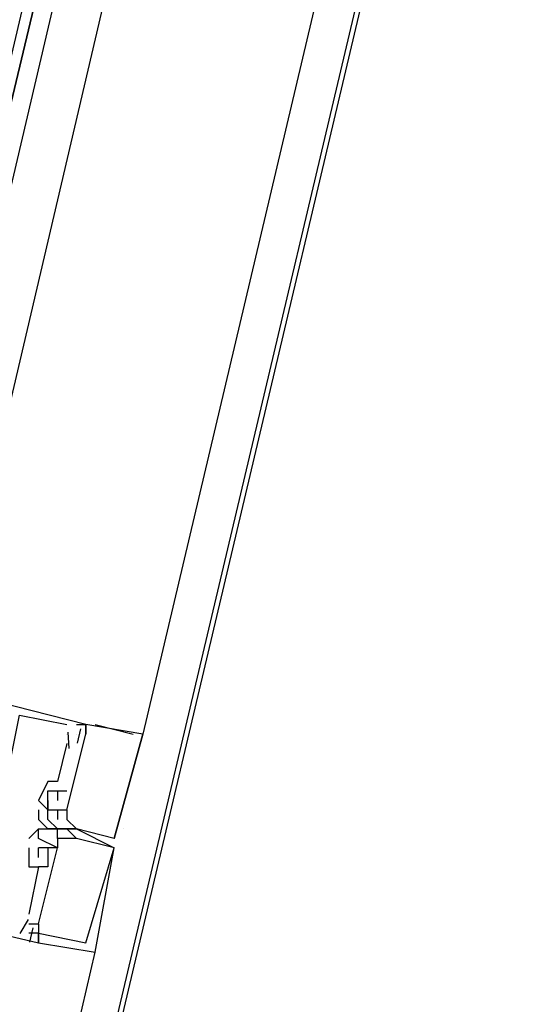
# Model space of a CAD drawing. Header units: feet. Extents: x -79 to 198, y -22 to 181.
# Tile 160 of 256: x 119.854 to 120.561, y 83.318 to 84.702. Entities that reach past the tile are written whole.
import ezdxf

# ---------------------------------------------------------------- set-up
doc = ezdxf.new("R2010")
doc.units = ezdxf.units.FT
doc.layers.add('A-LINEA', color=7, linetype='CONTINUOUS')

msp = doc.modelspace()

# ---------------------------------------------------------------- linework, layer by layer
at = {"layer": 'A-LINEA'}
for p, q in [((121.8, 90.9511), (114.5867, 60.4578)), ((121.6667, 90.6311), (120.0267, 83.6978)), ((120.5333, 87.1244), (119.84, 84.1644)), ((119.92, 83.7111), (119.92, 83.7111)), ((119.92, 83.7111), (119.92, 83.7111)), ((119.92, 83.7111), (119.92, 83.7111)), ((119.9333, 83.7111), (119.9333, 83.7111)), ((119.9333, 83.7111), (119.9333, 83.7111)), ((119.9333, 83.7111), (119.9333, 83.7111)), ((119.939, 83.7051), (119.9343, 83.6851)), ((119.939, 83.7051), (119.9343, 83.6851)), ((119.939, 83.7051), (119.9343, 83.6851)), ((119.9467, 83.7111), (119.9467, 83.7111)), ((119.9467, 83.7111), (119.9467, 83.7111)), ((119.9467, 83.7111), (119.9467, 83.7111)), ((119.9467, 83.7111), (119.9467, 83.7111)), ((119.9467, 83.7111), (119.9467, 83.7111)), ((119.9467, 83.7111), (119.9467, 83.7111)), ((119.9467, 83.7111), (119.9467, 83.7111)), ((119.9467, 83.7111), (119.9467, 83.7111)), ((119.9467, 83.7111), (119.9467, 83.7111)), ((119.96, 83.7111), (119.96, 83.7111)), ((119.96, 83.7111), (119.96, 83.7111)), ((119.96, 83.7111), (119.96, 83.7111)), ((119.92, 83.6978), (119.92, 83.6978)), ((119.92, 83.6978), (119.92, 83.6978)), ((119.92, 83.6978), (119.92, 83.6978)), ((119.9213, 83.7003), (119.9229, 83.6776)), ((119.9213, 83.7003), (119.9229, 83.6776)), ((119.9213, 83.7003), (119.9229, 83.6776)), ((119.9333, 83.6978), (119.9333, 83.6978)), ((119.9333, 83.6978), (119.9333, 83.6978)), ((119.9333, 83.6978), (119.9333, 83.6978)), ((119.9333, 83.6978), (119.9333, 83.6978)), ((119.9333, 83.6978), (119.9333, 83.6978)), ((119.9333, 83.6978), (119.9333, 83.6978)), ((119.9467, 83.6978), (119.9467, 83.6978)), ((119.9467, 83.6978), (119.9467, 83.6978)), ((119.9467, 83.6978), (119.9467, 83.6978)), ((119.9467, 83.6978), (119.9467, 83.6978)), ((119.9467, 83.6978), (119.9467, 83.6978)), ((119.9467, 83.6978), (119.9467, 83.6978)), ((120.0133, 83.6978), (120.0133, 83.6978)), ((120.0133, 83.6978), (120.0133, 83.6978)), ((120.0133, 83.6978), (120.0133, 83.6978)), ((120.0267, 83.6978), (120.0267, 83.6978)), ((120.0267, 83.6978), (120.0267, 83.6978)), ((120.0267, 83.6978), (120.0267, 83.6978)), ((120.0267, 83.6978), (120.0267, 83.6978)), ((120.0267, 83.6978), (120.0267, 83.6978)), ((120.0267, 83.6978), (120.0267, 83.6978)), ((119.92, 83.6844), (119.9067, 83.6311)), ((119.92, 83.6844), (119.9067, 83.6311)), ((119.92, 83.6844), (119.9067, 83.6311)), ((119.92, 83.6844), (119.92, 83.6844)), ((119.92, 83.6844), (119.92, 83.6844)), ((119.92, 83.6844), (119.92, 83.6844)), ((119.8933, 83.6311), (119.8933, 83.6311)), ((119.8933, 83.6311), (119.8933, 83.6311)), ((119.8933, 83.6311), (119.8933, 83.6311)), ((119.9067, 83.6311), (119.9067, 83.6311)), ((119.9067, 83.6311), (119.9067, 83.6311)), ((119.9067, 83.6311), (119.9067, 83.6311)), ((119.8933, 83.6178), (119.8933, 83.6178)), ((119.8933, 83.6178), (119.8933, 83.6178)), ((119.8933, 83.6178), (119.8933, 83.6178)), ((119.9067, 83.6178), (119.9067, 83.6044)), ((119.9067, 83.6178), (119.9067, 83.6178)), ((119.9067, 83.6178), (119.9067, 83.6178)), ((119.9067, 83.6178), (119.9067, 83.6044)), ((119.9067, 83.6178), (119.9067, 83.6178)), ((119.9067, 83.6178), (119.9067, 83.6178)), ((119.9067, 83.6178), (119.9067, 83.6044)), ((119.9067, 83.6178), (119.9067, 83.6178)), ((119.9067, 83.6178), (119.9067, 83.6178)), ((119.92, 83.6178), (119.92, 83.6178)), ((119.92, 83.6178), (119.92, 83.6178)), ((119.92, 83.6178), (119.92, 83.6178)), ((119.88, 83.6044), (119.88, 83.6044)), ((119.88, 83.6044), (119.8933, 83.5911)), ((119.88, 83.6044), (119.88, 83.6044)), ((119.88, 83.6044), (119.88, 83.6044)), ((119.88, 83.6044), (119.8933, 83.5911)), ((119.88, 83.6044), (119.88, 83.6044)), ((119.88, 83.6044), (119.88, 83.6044)), ((119.88, 83.6044), (119.8933, 83.5911)), ((119.88, 83.6044), (119.88, 83.6044)), ((119.88, 83.5911), (119.88, 83.5778)), ((119.88, 83.5911), (119.88, 83.5911)), ((119.88, 83.5911), (119.88, 83.5778)), ((119.88, 83.5911), (119.88, 83.5911)), ((119.88, 83.5911), (119.88, 83.5778)), ((119.88, 83.5911), (119.88, 83.5911)), ((119.8933, 83.6044), (119.8933, 83.6044)), ((119.8933, 83.6044), (119.8933, 83.6044)), ((119.8933, 83.6044), (119.8933, 83.6044)), ((119.8933, 83.6044), (119.8933, 83.6044)), ((119.8933, 83.6044), (119.8933, 83.6044)), ((119.8933, 83.6044), (119.8933, 83.6044)), ((119.8933, 83.6044), (119.8933, 83.6044)), ((119.8933, 83.6044), (119.8933, 83.6044)), ((119.8933, 83.6044), (119.8933, 83.6044)), ((119.8933, 83.6044), (119.8933, 83.6044)), ((119.8933, 83.6044), (119.8933, 83.6044)), ((119.8933, 83.6044), (119.8933, 83.6044)), ((119.8933, 83.5911), (119.8933, 83.5911)), ((119.8933, 83.5911), (119.8933, 83.5911)), ((119.8933, 83.5911), (119.8933, 83.5911)), ((119.8933, 83.5911), (119.8933, 83.5911)), ((119.8933, 83.5911), (119.8933, 83.5911)), ((119.8933, 83.5911), (119.8933, 83.5911)), ((119.8933, 83.5911), (119.8933, 83.5911)), ((119.8933, 83.5911), (119.8933, 83.5911)), ((119.8933, 83.5911), (119.8933, 83.5911)), ((119.8933, 83.5911), (119.8933, 83.5911)), ((119.8933, 83.5911), (119.8933, 83.5911)), ((119.8933, 83.5911), (119.8933, 83.5911)), ((119.9067, 83.6044), (119.9067, 83.6044)), ((119.9067, 83.6044), (119.9067, 83.6044)), ((119.9067, 83.6044), (119.9067, 83.6044)), ((119.9067, 83.5911), (119.9067, 83.5911)), ((119.9067, 83.5911), (119.9067, 83.5911)), ((119.9067, 83.5911), (119.9067, 83.5911)), ((119.9067, 83.5911), (119.9067, 83.5911)), ((119.9067, 83.5911), (119.9067, 83.5911)), ((119.9067, 83.5911), (119.9067, 83.5911)), ((119.9067, 83.5911), (119.9067, 83.5911)), ((119.9067, 83.5911), (119.9067, 83.5911)), ((119.9067, 83.5911), (119.9067, 83.5911)), ((119.92, 83.5911), (119.92, 83.5911)), ((119.92, 83.5911), (119.92, 83.5911)), ((119.92, 83.5911), (119.92, 83.5911)), ((119.92, 83.5911), (119.92, 83.5911)), ((119.92, 83.5911), (119.92, 83.5911)), ((119.92, 83.5911), (119.92, 83.5911)), ((119.88, 83.5778), (119.88, 83.5778)), ((119.88, 83.5778), (119.88, 83.5778)), ((119.88, 83.5778), (119.88, 83.5778)), ((119.88, 83.5778), (119.88, 83.5778)), ((119.88, 83.5778), (119.88, 83.5778)), ((119.88, 83.5778), (119.88, 83.5778)), ((119.88, 83.5778), (119.88, 83.5778)), ((119.88, 83.5778), (119.88, 83.5778)), ((119.88, 83.5778), (119.88, 83.5778)), ((119.8933, 83.5778), (119.8933, 83.5778)), ((119.8933, 83.5778), (119.8933, 83.5778)), ((119.8933, 83.5778), (119.8933, 83.5778)), ((119.9067, 83.5778), (119.9067, 83.5778)), ((119.9067, 83.5778), (119.9067, 83.5778)), ((119.9067, 83.5778), (119.9067, 83.5778)), ((119.92, 83.5778), (119.92, 83.5778)), ((119.92, 83.5778), (119.92, 83.5778)), ((119.92, 83.5778), (119.92, 83.5778)), ((119.88, 83.5644), (119.8667, 83.5511)), ((119.88, 83.5644), (119.8667, 83.5511)), ((119.88, 83.5644), (119.8667, 83.5511)), ((119.88, 83.5644), (119.8667, 83.5511)), ((119.88, 83.5644), (119.8667, 83.5511)), ((119.88, 83.5644), (119.8667, 83.5511)), ((119.88, 83.5644), (119.88, 83.5644)), ((119.88, 83.5644), (119.88, 83.5644)), ((119.88, 83.5644), (119.88, 83.5644)), ((119.88, 83.5644), (119.88, 83.5644)), ((119.88, 83.5644), (119.88, 83.5644)), ((119.88, 83.5644), (119.88, 83.5644)), ((119.88, 83.5644), (119.88, 83.5644)), ((119.88, 83.5644), (119.88, 83.5644)), ((119.88, 83.5644), (119.88, 83.5644)), ((119.88, 83.5644), (119.88, 83.5644)), ((119.88, 83.5644), (119.88, 83.5644)), ((119.88, 83.5644), (119.88, 83.5644)), ((119.88, 83.5644), (119.88, 83.5644)), ((119.88, 83.5644), (119.88, 83.5644)), ((119.88, 83.5644), (119.88, 83.5644)), ((119.8933, 83.5644), (119.8933, 83.5644)), ((119.8933, 83.5644), (119.8933, 83.5644)), ((119.8933, 83.5644), (119.8933, 83.5644)), ((119.8933, 83.5644), (119.8933, 83.5644)), ((119.8933, 83.5644), (119.8933, 83.5644)), ((119.8933, 83.5644), (119.8933, 83.5644)), ((119.8933, 83.5644), (119.8933, 83.5644)), ((119.8933, 83.5644), (119.8933, 83.5644)), ((119.8933, 83.5644), (119.8933, 83.5644)), ((119.9067, 83.5644), (119.9067, 83.5644)), ((119.9067, 83.5644), (119.9067, 83.5644)), ((119.9067, 83.5644), (119.9067, 83.5644)), ((119.9067, 83.5644), (119.9067, 83.5644)), ((119.9067, 83.5644), (119.9067, 83.5644)), ((119.9067, 83.5644), (119.9067, 83.5644)), ((119.9067, 83.5644), (119.9067, 83.5644)), ((119.9067, 83.5644), (119.9067, 83.5644)), ((119.9067, 83.5644), (119.9067, 83.5644)), ((119.9067, 83.5644), (119.9067, 83.5644)), ((119.9067, 83.5644), (119.9067, 83.5644)), ((119.9067, 83.5644), (119.9067, 83.5644)), ((119.9067, 83.5644), (119.9067, 83.5644)), ((119.9067, 83.5644), (119.9067, 83.5644)), ((119.9067, 83.5644), (119.9067, 83.5644)), ((119.92, 83.5644), (119.92, 83.5644)), ((119.92, 83.5644), (119.92, 83.5644)), ((119.92, 83.5644), (119.92, 83.5644)), ((119.92, 83.5644), (119.92, 83.5644)), ((119.92, 83.5644), (119.92, 83.5644)), ((119.92, 83.5644), (119.92, 83.5644)), ((119.92, 83.5644), (119.9333, 83.5511)), ((119.92, 83.5644), (119.92, 83.5644)), ((119.92, 83.5644), (119.92, 83.5644)), ((119.92, 83.5644), (119.9333, 83.5511)), ((119.92, 83.5644), (119.92, 83.5644)), ((119.92, 83.5644), (119.92, 83.5644)), ((119.92, 83.5644), (119.9333, 83.5511)), ((119.92, 83.5644), (119.92, 83.5644)), ((119.92, 83.5644), (119.92, 83.5644)), ((119.92, 83.5644), (119.9333, 83.5511)), ((119.92, 83.5644), (119.92, 83.5644)), ((119.92, 83.5644), (119.92, 83.5644)), ((119.92, 83.5644), (119.9333, 83.5511)), ((119.92, 83.5644), (119.92, 83.5644)), ((119.92, 83.5644), (119.92, 83.5644)), ((119.92, 83.5644), (119.9333, 83.5511)), ((119.92, 83.5644), (119.92, 83.5644)), ((119.92, 83.5644), (119.92, 83.5644)), ((119.9333, 83.5644), (119.9867, 83.5378)), ((119.9333, 83.5644), (119.9333, 83.5644)), ((119.9333, 83.5644), (119.9333, 83.5644)), ((119.9333, 83.5644), (119.9333, 83.5644)), ((119.9333, 83.5644), (119.9867, 83.5378)), ((119.9333, 83.5644), (119.9333, 83.5644)), ((119.9333, 83.5644), (119.9333, 83.5644)), ((119.9333, 83.5644), (119.9333, 83.5644)), ((119.9333, 83.5644), (119.9867, 83.5378)), ((119.9333, 83.5644), (119.9333, 83.5644)), ((119.9333, 83.5644), (119.9333, 83.5644)), ((119.9333, 83.5644), (119.9333, 83.5644)), ((119.9867, 83.5511), (119.9333, 83.5644)), ((119.9333, 83.5644), (119.9333, 83.5644)), ((119.9867, 83.5511), (119.9333, 83.5644)), ((119.9333, 83.5644), (119.9333, 83.5644)), ((119.9867, 83.5511), (119.9333, 83.5644)), ((119.9333, 83.5644), (119.9333, 83.5644)), ((119.9867, 83.5511), (119.9333, 83.5644)), ((119.9333, 83.5644), (119.9333, 83.5644)), ((119.9867, 83.5511), (119.9333, 83.5644)), ((119.9333, 83.5644), (119.9333, 83.5644)), ((119.9867, 83.5511), (119.9333, 83.5644)), ((119.9333, 83.5644), (119.9333, 83.5644)), ((120, 83.5644), (120, 83.5644)), ((120, 83.5644), (120, 83.5644)), ((119.8667, 83.5511), (119.8667, 83.5511)), ((119.8667, 83.5511), (119.8667, 83.5511)), ((119.8667, 83.5511), (119.8667, 83.5511)), ((119.8667, 83.5511), (119.8667, 83.5511)), ((119.8667, 83.5511), (119.8667, 83.5511)), ((119.8667, 83.5511), (119.8667, 83.5511)), ((119.88, 83.5511), (119.88, 83.5511)), ((119.88, 83.5511), (119.88, 83.5511)), ((119.88, 83.5511), (119.88, 83.5511)), ((119.88, 83.5511), (119.88, 83.5511)), ((119.88, 83.5511), (119.88, 83.5511)), ((119.88, 83.5511), (119.88, 83.5511)), ((119.88, 83.5511), (119.88, 83.5511)), ((119.88, 83.5511), (119.88, 83.5511)), ((119.88, 83.5511), (119.88, 83.5511)), ((119.88, 83.5511), (119.88, 83.5511)), ((119.88, 83.5511), (119.88, 83.5511)), ((119.88, 83.5511), (119.88, 83.5511)), ((119.9067, 83.5511), (119.9067, 83.5511)), ((119.9067, 83.5511), (119.9067, 83.5511)), ((119.9067, 83.5511), (119.9067, 83.5511)), ((119.9067, 83.5511), (119.9067, 83.5511)), ((119.9067, 83.5511), (119.9067, 83.5511)), ((119.9067, 83.5511), (119.9067, 83.5511)), ((119.9067, 83.5511), (119.9067, 83.5511)), ((119.9067, 83.5511), (119.9067, 83.5511)), ((119.9067, 83.5511), (119.9067, 83.5511)), ((119.9067, 83.5511), (119.9067, 83.5511)), ((119.9067, 83.5511), (119.9067, 83.5511)), ((119.9067, 83.5511), (119.9067, 83.5511)), ((119.92, 83.5511), (119.92, 83.5511)), ((119.92, 83.5511), (119.92, 83.5511)), ((119.92, 83.5511), (119.92, 83.5511)), ((119.92, 83.5511), (119.92, 83.5511)), ((119.92, 83.5511), (119.92, 83.5511)), ((119.92, 83.5511), (119.92, 83.5511)), ((119.9333, 83.5511), (119.9333, 83.5511)), ((119.9333, 83.5511), (119.9333, 83.5511)), ((119.9333, 83.5511), (119.9333, 83.5511)), ((119.9333, 83.5511), (119.9333, 83.5511)), ((119.9333, 83.5511), (119.9333, 83.5511)), ((119.9333, 83.5511), (119.9333, 83.5511)), ((119.9333, 83.5511), (119.9333, 83.5511)), ((119.9333, 83.5511), (119.9333, 83.5511)), ((119.9333, 83.5511), (119.9333, 83.5511)), ((119.9333, 83.5511), (119.9333, 83.5511)), ((119.9333, 83.5511), (119.9333, 83.5511)), ((119.9333, 83.5511), (119.9333, 83.5511)), ((119.9867, 83.5511), (119.9867, 83.5511)), ((119.9867, 83.5511), (119.9867, 83.5511)), ((119.9867, 83.5511), (119.9867, 83.5511)), ((119.9867, 83.5511), (119.9867, 83.5511)), ((119.9867, 83.5511), (119.9867, 83.5511)), ((119.9867, 83.5511), (119.9867, 83.5511)), ((119.9867, 83.5511), (119.9867, 83.5511)), ((119.9867, 83.5511), (119.9867, 83.5511)), ((119.9867, 83.5511), (119.9867, 83.5511)), ((119.9867, 83.5511), (119.9867, 83.5511)), ((119.9867, 83.5511), (119.9867, 83.5511)), ((119.9867, 83.5511), (119.9867, 83.5511)), ((119.8667, 83.5378), (119.8667, 83.5111)), ((119.8667, 83.5378), (119.8667, 83.5378)), ((119.8667, 83.5378), (119.8667, 83.5111)), ((119.8667, 83.5378), (119.8667, 83.5378)), ((119.8667, 83.5378), (119.8667, 83.5111)), ((119.8667, 83.5378), (119.8667, 83.5378)), ((119.88, 83.5244), (119.88, 83.5378)), ((119.88, 83.5378), (119.88, 83.5378)), ((119.88, 83.5378), (119.88, 83.5378)), ((119.88, 83.5244), (119.88, 83.5378)), ((119.88, 83.5378), (119.88, 83.5378)), ((119.88, 83.5378), (119.88, 83.5378)), ((119.88, 83.5244), (119.88, 83.5378)), ((119.88, 83.5378), (119.88, 83.5378)), ((119.88, 83.5378), (119.88, 83.5378)), ((119.88, 83.5378), (119.88, 83.5378)), ((119.88, 83.5378), (119.88, 83.5378)), ((119.88, 83.5378), (119.88, 83.5378)), ((119.8933, 83.5378), (119.8933, 83.5378)), ((119.8933, 83.5378), (119.8933, 83.5378)), ((119.8933, 83.5378), (119.8933, 83.5378)), ((119.8933, 83.5378), (119.8933, 83.5378)), ((119.8933, 83.5378), (119.8933, 83.5378)), ((119.8933, 83.5378), (119.8933, 83.5378)), ((119.8933, 83.5378), (119.8933, 83.5378)), ((119.8933, 83.5378), (119.8933, 83.5378)), ((119.8933, 83.5378), (119.8933, 83.5378)), ((119.9067, 83.5378), (119.9067, 83.5378)), ((119.9067, 83.5378), (119.9067, 83.5378)), ((119.9067, 83.5378), (119.9067, 83.5378)), ((119.9067, 83.5378), (119.9067, 83.5378)), ((119.9067, 83.5378), (119.9067, 83.5378)), ((119.9067, 83.5378), (119.9067, 83.5378)), ((119.9067, 83.5378), (119.9067, 83.5378)), ((119.9067, 83.5378), (119.9067, 83.5378)), ((119.9067, 83.5378), (119.9067, 83.5378)), ((119.9067, 83.5378), (119.9067, 83.5378)), ((119.9067, 83.5378), (119.9067, 83.5378)), ((119.9067, 83.5378), (119.9067, 83.5378)), ((119.9067, 83.5378), (119.9067, 83.5378)), ((119.9067, 83.5378), (119.9067, 83.5378)), ((119.9067, 83.5378), (119.9067, 83.5378)), ((119.9867, 83.5378), (119.9867, 83.5378)), ((119.9867, 83.5378), (119.9867, 83.5378)), ((119.9867, 83.5378), (119.9867, 83.5378)), ((119.9867, 83.5378), (119.9867, 83.5378)), ((119.9867, 83.5378), (119.9867, 83.5378)), ((119.9867, 83.5378), (119.9867, 83.5378)), ((119.9867, 83.5378), (119.9867, 83.5378)), ((119.9867, 83.5378), (119.9867, 83.5378)), ((119.9867, 83.5378), (119.9867, 83.5378)), ((119.9867, 83.5378), (119.9867, 83.5378)), ((119.9867, 83.5378), (119.9867, 83.5378)), ((119.9867, 83.5378), (119.9867, 83.5378)), ((119.9867, 83.5378), (119.9867, 83.5378)), ((119.9867, 83.5378), (119.9867, 83.5378)), ((119.9867, 83.5378), (119.9867, 83.5378)), ((119.9867, 83.5378), (119.9867, 83.5378)), ((119.9867, 83.5378), (119.9867, 83.5378)), ((119.88, 83.5244), (119.88, 83.5244)), ((119.88, 83.5244), (119.88, 83.5244)), ((119.88, 83.5244), (119.88, 83.5244)), ((119.8933, 83.5244), (119.8933, 83.5244)), ((119.8933, 83.5244), (119.8933, 83.5244)), ((119.8933, 83.5244), (119.8933, 83.5244)), ((119.8667, 83.5111), (119.8667, 83.5111)), ((119.8667, 83.5111), (119.8667, 83.5111)), ((119.8667, 83.5111), (119.8667, 83.5111)), ((119.88, 83.5111), (119.88, 83.5111)), ((119.88, 83.5111), (119.88, 83.5111)), ((119.88, 83.5111), (119.88, 83.5111)), ((119.88, 83.5111), (119.88, 83.5111)), ((119.88, 83.5111), (119.88, 83.5111)), ((119.88, 83.5111), (119.88, 83.5111)), ((119.8933, 83.5111), (119.8933, 83.5111)), ((119.8933, 83.5111), (119.8933, 83.5111)), ((119.8933, 83.5111), (119.8933, 83.5111)), ((119.8667, 83.4444), (119.8667, 83.4444)), ((119.8667, 83.4444), (119.8667, 83.4444)), ((119.8667, 83.4444), (119.8667, 83.4444)), ((119.8655, 83.4368), (119.8539, 83.4173)), ((119.8655, 83.4368), (119.8539, 83.4173)), ((119.8655, 83.4368), (119.8539, 83.4173)), ((119.8667, 83.4311), (119.8667, 83.4311)), ((119.8667, 83.4311), (119.8667, 83.4311)), ((119.8667, 83.4311), (119.8667, 83.4311)), ((119.8723, 83.4251), (119.8676, 83.405)), ((119.8723, 83.4251), (119.8676, 83.405)), ((119.8723, 83.4251), (119.8676, 83.405)), ((119.88, 83.4311), (119.88, 83.4311)), ((119.88, 83.4311), (119.88, 83.4311)), ((119.88, 83.4311), (119.88, 83.4311)), ((119.88, 83.4311), (119.88, 83.4311)), ((119.88, 83.4311), (119.88, 83.4311)), ((119.88, 83.4311), (119.88, 83.4311)), ((119.88, 83.4311), (119.88, 83.4311)), ((119.88, 83.4311), (119.88, 83.4311)), ((119.88, 83.4311), (119.88, 83.4311)), ((119.8667, 83.4178), (119.8667, 83.4178)), ((119.8667, 83.4178), (119.8667, 83.4178)), ((119.8667, 83.4178), (119.8667, 83.4178)), ((119.88, 83.4178), (119.88, 83.4178)), ((119.88, 83.4178), (119.88, 83.4178)), ((119.88, 83.4178), (119.88, 83.4178)), ((119.88, 83.4178), (119.88, 83.4178)), ((119.88, 83.4178), (119.88, 83.4178)), ((119.88, 83.4178), (119.88, 83.4178)), ((119.88, 83.4178), (119.88, 83.4178)), ((119.88, 83.4178), (119.88, 83.4178)), ((119.88, 83.4178), (119.88, 83.4178)), ((119.88, 83.4044), (119.88, 83.4044)), ((119.88, 83.4044), (119.88, 83.4044)), ((119.88, 83.4044), (119.88, 83.4044)), ((119.88, 83.4044), (119.88, 83.4044)), ((119.88, 83.4044), (119.88, 83.4044)), ((119.88, 83.4044), (119.88, 83.4044)), ((119.88, 83.4044), (119.88, 83.4044)), ((119.88, 83.4044), (119.88, 83.4044)), ((119.88, 83.4044), (119.88, 83.4044)), ((119.9467, 83.4044), (119.9467, 83.4044)), ((119.9467, 83.4044), (119.9467, 83.4044)), ((119.9467, 83.4044), (119.9467, 83.4044)), ((119.9467, 83.4044), (119.9467, 83.4044)), ((119.9467, 83.4044), (119.9467, 83.4044)), ((119.9467, 83.4044), (119.9467, 83.4044)), ((118.32, 76.4578), (119.96, 83.3911)), ((119.96, 83.3911), (119.96, 83.3911)), ((119.96, 83.3911), (119.96, 83.3911)), ((119.96, 83.3911), (119.96, 83.3911)), ((119.96, 83.3911), (119.96, 83.3911)), ((119.96, 83.3911), (119.96, 83.3911)), ((119.96, 83.3911), (119.96, 83.3911))]:
    msp.add_line(p, q, dxfattribs=at)
for points in [[(142.72, 107.0711), (135.88, 108.6844), (131.36, 89.5511), (124.5867, 91.1511), (124.4, 90.3378), (121.8, 90.9511), (121.3333, 88.9511), (118.2, 75.6978), (129.9467, 72.9244)], [(119.7733, 84.1778), (120.48, 87.1911), (120.4667, 87.2044), (119.7467, 84.1911), (120.4667, 87.2044), (120.4533, 87.2044), (120.44, 87.2044), (119.7333, 84.1911)], [(119.9333, 83.7111), (119.9467, 83.7111), (119.2667, 83.8844)], [(119.9333, 83.7111), (119.9467, 83.7111), (119.2667, 83.8844)], [(119.9333, 83.7111), (119.9467, 83.7111), (119.2667, 83.8844)], [(119.2933, 83.7911), (119.28, 83.7911), (119.2533, 83.7244), (119.24, 83.7244), (119.2, 83.5644), (119.88, 83.4044), (119.88, 83.4178), (119.8667, 83.4178)], [(119.2933, 83.7911), (119.28, 83.7911), (119.2533, 83.7244), (119.24, 83.7244), (119.2, 83.5644), (119.88, 83.4044), (119.88, 83.4178), (119.8667, 83.4178)], [(119.2933, 83.7911), (119.28, 83.7911), (119.2533, 83.7244), (119.24, 83.7244), (119.2, 83.5644), (119.88, 83.4044), (119.88, 83.4178), (119.8667, 83.4178)], [(119.8267, 83.5911), (119.8533, 83.7244), (119.92, 83.7111)], [(119.8267, 83.5911), (119.8533, 83.7244), (119.92, 83.7111)], [(119.8267, 83.5911), (119.8533, 83.7244), (119.92, 83.7111)], [(119.9867, 83.5511), (120.0267, 83.6978), (120.0267, 83.6978), (119.9467, 83.7111), (119.9467, 83.6978), (119.9467, 83.7111)], [(119.9867, 83.5511), (120.0267, 83.6978), (120.0267, 83.6978), (119.9467, 83.7111), (119.9467, 83.6978), (119.9467, 83.7111)], [(119.9867, 83.5511), (120.0267, 83.6978), (120.0267, 83.6978), (119.9467, 83.7111), (119.9467, 83.6978), (119.9467, 83.7111)], [(119.96, 83.7111), (120.0133, 83.6978), (120.0133, 83.6978)], [(119.96, 83.7111), (120.0133, 83.6978), (120.0133, 83.6978)], [(119.96, 83.7111), (120.0133, 83.6978), (120.0133, 83.6978)], [(119.9067, 83.5911), (119.92, 83.5911), (119.9467, 83.6978)], [(119.9067, 83.5911), (119.92, 83.5911), (119.9467, 83.6978)], [(119.9067, 83.5911), (119.92, 83.5911), (119.9467, 83.6978)], [(120.0267, 83.6978), (119.9867, 83.5511), (119.9867, 83.5511), (119.9333, 83.5644), (119.9333, 83.5644), (119.9333, 83.5644), (119.9333, 83.5644), (119.92, 83.5778)], [(120.0267, 83.6978), (119.9867, 83.5511), (119.9867, 83.5511), (119.9333, 83.5644), (119.9333, 83.5644), (119.9333, 83.5644), (119.9333, 83.5644), (119.92, 83.5778)], [(120.0267, 83.6978), (119.9867, 83.5511), (119.9867, 83.5511), (119.9333, 83.5644), (119.9333, 83.5644), (119.9333, 83.5644), (119.9333, 83.5644), (119.92, 83.5778)], [(119.9067, 83.6311), (119.8933, 83.6311), (119.88, 83.6044)], [(119.9067, 83.6311), (119.8933, 83.6311), (119.88, 83.6044)], [(119.9067, 83.6311), (119.8933, 83.6311), (119.88, 83.6044)], [(119.88, 83.6044), (119.8933, 83.5911), (119.8933, 83.6044), (119.8933, 83.6178), (119.9067, 83.6178), (119.92, 83.6178)], [(119.88, 83.6044), (119.8933, 83.5911), (119.8933, 83.6044), (119.8933, 83.6178), (119.9067, 83.6178), (119.92, 83.6178)], [(119.88, 83.6044), (119.8933, 83.5911), (119.8933, 83.6044), (119.8933, 83.6178), (119.9067, 83.6178), (119.92, 83.6178)], [(119.8933, 83.5911), (119.8933, 83.6044), (119.8933, 83.6044), (119.8933, 83.5911), (119.9067, 83.5911), (119.9067, 83.5911), (119.92, 83.5911), (119.92, 83.5778), (119.92, 83.5778)], [(119.8933, 83.5911), (119.8933, 83.6044), (119.8933, 83.6044), (119.8933, 83.5911), (119.9067, 83.5911), (119.9067, 83.5911), (119.92, 83.5911), (119.92, 83.5778), (119.92, 83.5778)], [(119.8933, 83.5911), (119.8933, 83.6044), (119.8933, 83.6044), (119.8933, 83.5911), (119.9067, 83.5911), (119.9067, 83.5911), (119.92, 83.5911), (119.92, 83.5778), (119.92, 83.5778)], [(119.9067, 83.5644), (119.8933, 83.5778), (119.8933, 83.5911), (119.9067, 83.5911), (119.9067, 83.5778)], [(119.9067, 83.5644), (119.8933, 83.5778), (119.8933, 83.5911), (119.9067, 83.5911), (119.9067, 83.5778)], [(119.9067, 83.5644), (119.8933, 83.5778), (119.8933, 83.5911), (119.9067, 83.5911), (119.9067, 83.5778)], [(119.92, 83.5644), (119.8933, 83.5644), (119.88, 83.5778)], [(119.92, 83.5644), (119.8933, 83.5644), (119.88, 83.5778)], [(119.92, 83.5644), (119.8933, 83.5644), (119.88, 83.5778)], [(119.92, 83.5644), (119.8933, 83.5644), (119.88, 83.5778)], [(119.92, 83.5644), (119.8933, 83.5644), (119.88, 83.5778)], [(119.92, 83.5644), (119.8933, 83.5644), (119.88, 83.5778)], [(119.88, 83.5644), (119.8933, 83.5644), (119.92, 83.5644), (119.9333, 83.5644), (119.92, 83.5644)], [(119.88, 83.5644), (119.8933, 83.5644), (119.92, 83.5644), (119.9333, 83.5644), (119.92, 83.5644)], [(119.88, 83.5644), (119.8933, 83.5644), (119.92, 83.5644), (119.9333, 83.5644), (119.92, 83.5644)], [(119.88, 83.4178), (119.9467, 83.4044), (119.9467, 83.4044), (119.9867, 83.5378), (119.9867, 83.5378), (119.9333, 83.5511), (119.9333, 83.5511), (119.9333, 83.5511), (119.9333, 83.5511), (119.9067, 83.5511), (119.9067, 83.5511), (119.9067, 83.5378), (119.88, 83.5511), (119.88, 83.5644), (119.9067, 83.5644)], [(119.88, 83.4178), (119.9467, 83.4044), (119.9467, 83.4044), (119.9867, 83.5378), (119.9867, 83.5378), (119.9333, 83.5511), (119.9333, 83.5511), (119.9333, 83.5511), (119.9333, 83.5511), (119.9067, 83.5511), (119.9067, 83.5511), (119.9067, 83.5378), (119.88, 83.5511), (119.88, 83.5644), (119.9067, 83.5644)], [(119.88, 83.4178), (119.9467, 83.4044), (119.9467, 83.4044), (119.9867, 83.5378), (119.9867, 83.5378), (119.9333, 83.5511), (119.9333, 83.5511), (119.9333, 83.5511), (119.9333, 83.5511), (119.9067, 83.5511), (119.9067, 83.5511), (119.9067, 83.5378), (119.88, 83.5511), (119.88, 83.5644), (119.9067, 83.5644)], [(119.88, 83.4178), (119.9467, 83.4044), (119.9467, 83.4044), (119.9867, 83.5378), (119.9867, 83.5378), (119.9333, 83.5511), (119.9333, 83.5511), (119.9333, 83.5511), (119.9333, 83.5511), (119.9067, 83.5511), (119.9067, 83.5511), (119.9067, 83.5378), (119.88, 83.5511), (119.88, 83.5644), (119.9067, 83.5644)], [(119.88, 83.4178), (119.9467, 83.4044), (119.9467, 83.4044), (119.9867, 83.5378), (119.9867, 83.5378), (119.9333, 83.5511), (119.9333, 83.5511), (119.9333, 83.5511), (119.9333, 83.5511), (119.9067, 83.5511), (119.9067, 83.5511), (119.9067, 83.5378), (119.88, 83.5511), (119.88, 83.5644), (119.9067, 83.5644)], [(119.88, 83.4178), (119.9467, 83.4044), (119.9467, 83.4044), (119.9867, 83.5378), (119.9867, 83.5378), (119.9333, 83.5511), (119.9333, 83.5511), (119.9333, 83.5511), (119.9333, 83.5511), (119.9067, 83.5511), (119.9067, 83.5511), (119.9067, 83.5378), (119.88, 83.5511), (119.88, 83.5644), (119.9067, 83.5644)], [(119.92, 83.5511), (119.9067, 83.5511), (119.9067, 83.5644)], [(119.92, 83.5511), (119.9067, 83.5511), (119.9067, 83.5644)], [(119.92, 83.5511), (119.9067, 83.5511), (119.9067, 83.5644)], [(119.92, 83.5511), (119.9067, 83.5511), (119.9067, 83.5644)], [(119.92, 83.5511), (119.9067, 83.5511), (119.9067, 83.5644)], [(119.92, 83.5511), (119.9067, 83.5511), (119.9067, 83.5644)], [(119.9067, 83.5511), (119.9067, 83.5378), (119.8933, 83.5378), (119.8933, 83.5378), (119.88, 83.5378), (119.88, 83.5378), (119.88, 83.5378), (119.88, 83.5378), (119.88, 83.5378)], [(119.9067, 83.5511), (119.9067, 83.5378), (119.8933, 83.5378), (119.8933, 83.5378), (119.88, 83.5378), (119.88, 83.5378), (119.88, 83.5378), (119.88, 83.5378), (119.88, 83.5378)], [(119.9067, 83.5511), (119.9067, 83.5378), (119.8933, 83.5378), (119.8933, 83.5378), (119.88, 83.5378), (119.88, 83.5378), (119.88, 83.5378), (119.88, 83.5378), (119.88, 83.5378)], [(119.9067, 83.5511), (119.9067, 83.5378), (119.8933, 83.5378), (119.8933, 83.5378), (119.88, 83.5378), (119.88, 83.5378), (119.88, 83.5378), (119.88, 83.5378), (119.88, 83.5378)], [(119.9067, 83.5511), (119.9067, 83.5378), (119.8933, 83.5378), (119.8933, 83.5378), (119.88, 83.5378), (119.88, 83.5378), (119.88, 83.5378), (119.88, 83.5378), (119.88, 83.5378)], [(119.9067, 83.5511), (119.9067, 83.5378), (119.8933, 83.5378), (119.8933, 83.5378), (119.88, 83.5378), (119.88, 83.5378), (119.88, 83.5378), (119.88, 83.5378), (119.88, 83.5378)], [(119.8667, 83.4311), (119.88, 83.4311), (119.9067, 83.5378), (119.8933, 83.5378), (119.8933, 83.5244), (119.8933, 83.5111), (119.88, 83.5111)], [(119.8667, 83.4311), (119.88, 83.4311), (119.9067, 83.5378), (119.8933, 83.5378), (119.8933, 83.5244), (119.8933, 83.5111), (119.88, 83.5111)], [(119.8667, 83.4311), (119.88, 83.4311), (119.9067, 83.5378), (119.8933, 83.5378), (119.8933, 83.5244), (119.8933, 83.5111), (119.88, 83.5111)], [(119.88, 83.4311), (119.88, 83.4044), (119.96, 83.3911), (119.96, 83.3911), (119.9867, 83.5378)], [(119.88, 83.4311), (119.88, 83.4044), (119.96, 83.3911), (119.96, 83.3911), (119.9867, 83.5378)], [(119.88, 83.4311), (119.88, 83.4044), (119.96, 83.3911), (119.96, 83.3911), (119.9867, 83.5378)], [(119.88, 83.4311), (119.88, 83.4044), (119.96, 83.3911), (119.96, 83.3911), (119.9867, 83.5378)], [(119.88, 83.4311), (119.88, 83.4044), (119.96, 83.3911), (119.96, 83.3911), (119.9867, 83.5378)], [(119.88, 83.4311), (119.88, 83.4044), (119.96, 83.3911), (119.96, 83.3911), (119.9867, 83.5378)], [(119.8667, 83.5111), (119.88, 83.5111), (119.8667, 83.4444)], [(119.8667, 83.5111), (119.88, 83.5111), (119.8667, 83.4444)], [(119.8667, 83.5111), (119.88, 83.5111), (119.8667, 83.4444)]]:
    msp.add_lwpolyline(points, dxfattribs=at)

doc.saveas('drawing.dxf')
